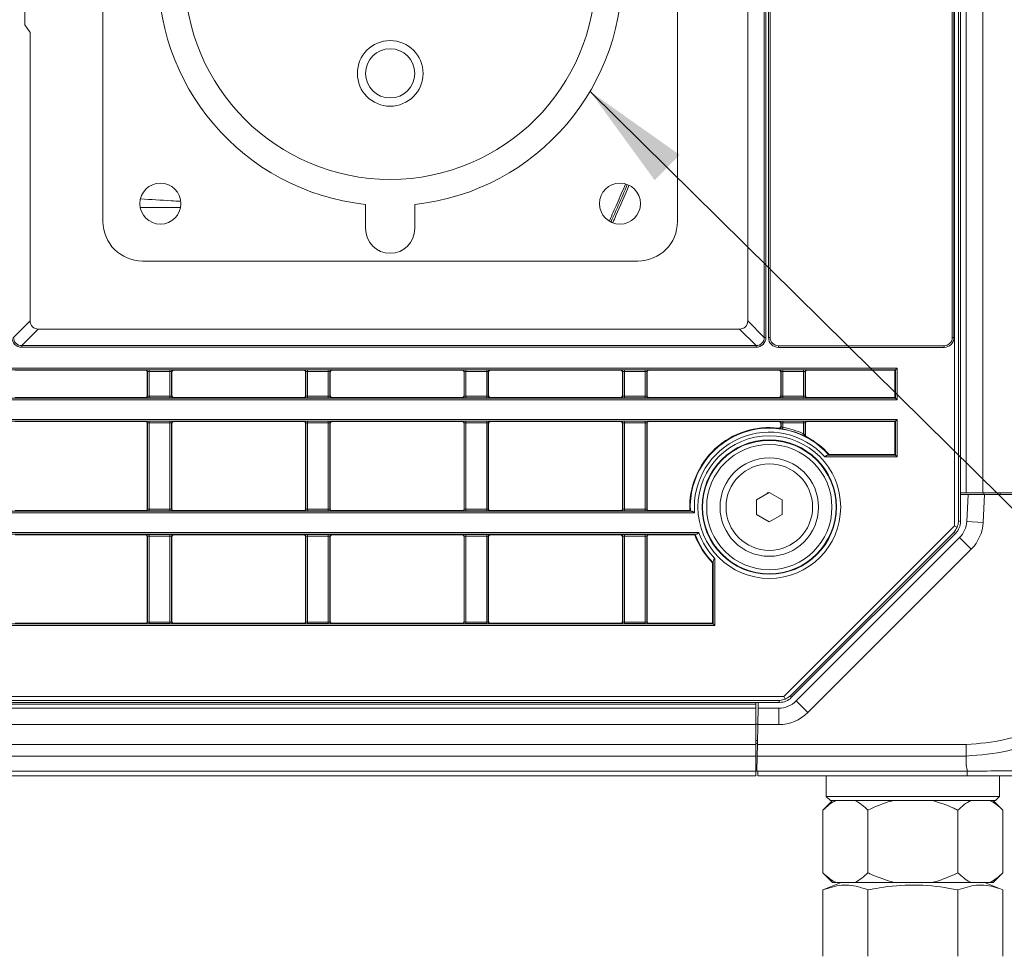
# Model space of a CAD drawing. Header units: millimetres. Extents: x 0 to 1118, y 0 to 864.
# Tile 166 of 256: x 745 to 775, y 62 to 91. Entities that reach past the tile are written whole.
import ezdxf

# ---------------------------------------------------------------- set-up
doc = ezdxf.new("R2010")
doc.units = ezdxf.units.MM
doc.dimstyles.new('SLDDIMSTYLE2', dxfattribs={"dimtxt": 0.18, "dimasz": 3.302, "dimexe": 0, "dimexo": 0.0625, "dimgap": 0, "dimtad": 0, "dimtih": 1, "dimtoh": 1, "dimdec": 0, "dimrnd": 1e-09, "dimzin": 0, "dimdsep": 46, "dimtxsty": 'Standard', "dimsah": 1, "dimcen": 0.09, "dimadec": 0, "dimazin": 0, "dimtfac": 3.302, "dimtdec": 0, "dimtofl": 0, "dimtmove": 0, "dimatfit": 3, "dimfxl": 1, "dimfrac": 2, "dimtolj": 1, "dimtzin": 0, "dimarcsym": 0})

msp = doc.modelspace()

# ---------------------------------------------------------------- linework, layer by layer
at = {"color": 9, "linetype": 'Continuous', "lineweight": 0}
for p, q in [((773.293, 75.365), (773.293, 134.131)), ((773.417, 133.976), (773.417, 75.521)), ((774.152, 133.123), (774.152, 76.373)), ((767.5, 81.107), (767.5, 126.514)), ((767.55, 126.514), (767.55, 81.107)), ((767.627, 81.106), (767.627, 126.516)), ((773.277, 126.516), (773.277, 81.106)), ((744.628, 81.107), (745.133, 81.612)), ((766.995, 81.612), (767.5, 81.107)), ((745.383, 81.362), (744.878, 80.858)), ((767.25, 80.858), (766.746, 81.362)), ((767.5, 81.107), (767.55, 81.107)), ((767.677, 81.106), (767.627, 81.106)), ((773.277, 81.106), (773.227, 81.106)), ((744.878, 80.858), (767.25, 80.858)), ((744.878, 80.858), (744.878, 80.808)), ((767.25, 80.808), (744.878, 80.808)), ((767.25, 80.858), (767.25, 80.808)), ((767.927, 80.856), (767.927, 80.806)), ((772.977, 80.806), (767.927, 80.806)), ((772.977, 80.856), (772.977, 80.806)), ((743.948, 80.174), (771.545, 80.174)), ((771.495, 80.124), (743.948, 80.124)), ((748.652, 80.106), (748.661, 80.115)), ((748.761, 80.116), (749.392, 80.116)), ((748.761, 80.066), (748.761, 80.116)), ((749.392, 80.066), (749.392, 80.116)), ((749.492, 80.115), (749.502, 80.106)), ((753.477, 80.106), (753.486, 80.115)), ((753.586, 80.116), (754.217, 80.116)), ((753.586, 80.066), (753.586, 80.116)), ((754.217, 80.066), (754.217, 80.116)), ((754.317, 80.115), (754.327, 80.106)), ((758.302, 80.106), (758.311, 80.115)), ((758.411, 80.116), (759.042, 80.116)), ((758.411, 80.066), (758.411, 80.116)), ((759.042, 80.066), (759.042, 80.116)), ((759.142, 80.115), (759.152, 80.106)), ((763.127, 80.106), (763.136, 80.115)), ((763.236, 80.116), (763.867, 80.116)), ((763.236, 80.066), (763.236, 80.116)), ((763.867, 80.066), (763.867, 80.116)), ((763.967, 80.115), (763.977, 80.106)), ((767.952, 80.106), (767.961, 80.115)), ((768.061, 80.116), (768.692, 80.116)), ((768.061, 80.066), (768.061, 80.116)), ((768.692, 80.066), (768.692, 80.116)), ((768.792, 80.115), (768.802, 80.106)), ((771.495, 79.261), (771.495, 80.124)), ((771.545, 80.174), (771.545, 79.211)), ((748.711, 80.065), (748.702, 80.056)), ((748.711, 79.32), (748.711, 80.065)), ((749.392, 80.066), (748.761, 80.066)), ((748.761, 80.066), (748.761, 79.319)), ((749.392, 79.319), (749.392, 80.066)), ((749.442, 80.065), (749.442, 79.32)), ((749.452, 80.056), (749.442, 80.065)), ((753.536, 80.065), (753.527, 80.056)), ((753.536, 79.32), (753.536, 80.065)), ((754.217, 80.066), (753.586, 80.066)), ((753.586, 80.066), (753.586, 79.319)), ((754.217, 79.319), (754.217, 80.066)), ((754.267, 80.065), (754.267, 79.32)), ((754.277, 80.056), (754.267, 80.065)), ((758.361, 80.065), (758.352, 80.056)), ((758.361, 79.32), (758.361, 80.065)), ((759.042, 80.066), (758.411, 80.066)), ((758.411, 80.066), (758.411, 79.319)), ((759.042, 79.319), (759.042, 80.066)), ((759.092, 80.065), (759.092, 79.32)), ((759.102, 80.056), (759.092, 80.065)), ((763.186, 80.065), (763.177, 80.056)), ((763.186, 79.32), (763.186, 80.065)), ((763.867, 80.066), (763.236, 80.066)), ((763.236, 80.066), (763.236, 79.319)), ((763.867, 79.319), (763.867, 80.066)), ((763.917, 80.065), (763.917, 79.32)), ((763.927, 80.056), (763.917, 80.065)), ((768.011, 80.065), (768.002, 80.056)), ((768.011, 79.32), (768.011, 80.065)), ((768.692, 80.066), (768.061, 80.066)), ((768.061, 80.066), (768.061, 79.319)), ((768.692, 79.319), (768.692, 80.066)), ((768.742, 80.065), (768.742, 79.32)), ((768.752, 80.056), (768.742, 80.065)), ((712.939, 79.261), (771.495, 79.261)), ((771.545, 79.211), (713.002, 79.211)), ((748.661, 79.27), (748.652, 79.279)), ((748.702, 79.329), (748.711, 79.32)), ((748.761, 79.269), (748.761, 79.319)), ((748.761, 79.319), (749.392, 79.319)), ((749.392, 79.269), (748.761, 79.269)), ((749.392, 79.269), (749.392, 79.319)), ((749.442, 79.32), (749.452, 79.329)), ((749.502, 79.279), (749.492, 79.27)), ((753.486, 79.27), (753.477, 79.279)), ((753.527, 79.329), (753.536, 79.32)), ((753.586, 79.269), (753.586, 79.319)), ((753.586, 79.319), (754.217, 79.319)), ((754.217, 79.269), (753.586, 79.269)), ((754.217, 79.269), (754.217, 79.319)), ((754.267, 79.32), (754.277, 79.329)), ((754.327, 79.279), (754.317, 79.27)), ((758.311, 79.27), (758.302, 79.279)), ((758.352, 79.329), (758.361, 79.32)), ((758.411, 79.269), (758.411, 79.319)), ((758.411, 79.319), (759.042, 79.319)), ((759.042, 79.269), (758.411, 79.269)), ((759.042, 79.269), (759.042, 79.319)), ((759.092, 79.32), (759.102, 79.329)), ((759.152, 79.279), (759.142, 79.27)), ((763.136, 79.27), (763.127, 79.279)), ((763.177, 79.329), (763.186, 79.32)), ((763.236, 79.269), (763.236, 79.319)), ((763.236, 79.319), (763.867, 79.319)), ((763.867, 79.269), (763.236, 79.269)), ((763.867, 79.269), (763.867, 79.319)), ((763.917, 79.32), (763.927, 79.329)), ((763.977, 79.279), (763.967, 79.27)), ((767.961, 79.27), (767.952, 79.279)), ((768.002, 79.329), (768.011, 79.32)), ((768.061, 79.269), (768.061, 79.319)), ((768.061, 79.319), (768.692, 79.319)), ((768.692, 79.269), (768.061, 79.269)), ((768.692, 79.269), (768.692, 79.319)), ((768.742, 79.32), (768.752, 79.329)), ((768.802, 79.279), (768.792, 79.27)), ((713.002, 78.611), (771.545, 78.611)), ((771.545, 78.611), (771.545, 77.471)), ((771.495, 78.561), (712.939, 78.561)), ((748.652, 78.542), (748.661, 78.552)), ((748.711, 78.502), (748.702, 78.492)), ((748.711, 75.875), (748.711, 78.502)), ((748.761, 78.553), (749.392, 78.553)), ((748.761, 78.553), (748.761, 78.503)), ((749.392, 78.503), (748.761, 78.503)), ((748.761, 78.503), (748.761, 75.874)), ((749.392, 78.553), (749.392, 78.503)), ((749.392, 75.874), (749.392, 78.503)), ((749.442, 78.502), (749.442, 75.875)), ((749.452, 78.492), (749.442, 78.502)), ((749.492, 78.552), (749.502, 78.542)), ((753.477, 78.542), (753.486, 78.552)), ((753.536, 78.502), (753.527, 78.492)), ((753.536, 75.875), (753.536, 78.502)), ((753.586, 78.553), (754.217, 78.553)), ((753.586, 78.553), (753.586, 78.503)), ((754.217, 78.503), (753.586, 78.503)), ((753.586, 78.503), (753.586, 75.874)), ((754.217, 78.553), (754.217, 78.503)), ((754.217, 75.874), (754.217, 78.503)), ((754.267, 78.502), (754.267, 75.875)), ((754.277, 78.492), (754.267, 78.502)), ((754.317, 78.552), (754.327, 78.542)), ((758.302, 78.542), (758.311, 78.552)), ((758.361, 78.502), (758.352, 78.492)), ((758.361, 75.875), (758.361, 78.502)), ((758.411, 78.553), (759.042, 78.553)), ((758.411, 78.553), (758.411, 78.503)), ((759.042, 78.503), (758.411, 78.503)), ((758.411, 78.503), (758.411, 75.874)), ((759.042, 78.553), (759.042, 78.503)), ((759.042, 75.874), (759.042, 78.503)), ((759.092, 78.502), (759.092, 75.875)), ((759.102, 78.492), (759.092, 78.502)), ((759.142, 78.552), (759.152, 78.542)), ((763.127, 78.542), (763.136, 78.552)), ((763.186, 78.502), (763.177, 78.492)), ((763.186, 75.875), (763.186, 78.502)), ((763.236, 78.553), (763.867, 78.553)), ((763.236, 78.553), (763.236, 78.503)), ((763.867, 78.503), (763.236, 78.503)), ((763.236, 78.503), (763.236, 75.874)), ((763.867, 78.553), (763.867, 78.503)), ((763.867, 75.874), (763.867, 78.503)), ((763.917, 78.502), (763.917, 75.875)), ((763.927, 78.492), (763.917, 78.502)), ((763.967, 78.552), (763.977, 78.542)), ((767.952, 78.542), (767.961, 78.552)), ((768.011, 78.502), (768.002, 78.492)), ((768.053, 78.32), (768.061, 78.369)), ((768.061, 78.553), (768.692, 78.553)), ((768.061, 78.503), (768.061, 78.553)), ((768.692, 78.503), (768.061, 78.503)), ((768.061, 78.503), (768.061, 78.369)), ((768.692, 78.503), (768.692, 78.553)), ((768.692, 78.173), (768.692, 78.503)), ((768.752, 78.492), (768.742, 78.502)), ((768.792, 78.552), (768.802, 78.542)), ((771.495, 77.521), (771.495, 78.561)), ((768.671, 78.127), (768.692, 78.173)), ((768.765, 78.082), (768.769, 78.08)), ((771.545, 77.471), (769.343, 77.471)), ((767.593, 76.386), (767.572, 76.34)), ((774.211, 76.323), (774.166, 75.472)), ((765.376, 75.766), (717.578, 75.766)), ((748.661, 75.825), (748.652, 75.834)), ((748.702, 75.884), (748.711, 75.875)), ((748.761, 75.874), (749.392, 75.874)), ((748.761, 75.874), (748.761, 75.824)), ((749.392, 75.824), (748.761, 75.824)), ((749.392, 75.874), (749.392, 75.824)), ((749.442, 75.875), (749.452, 75.884)), ((749.502, 75.834), (749.492, 75.825)), ((753.486, 75.825), (753.477, 75.834)), ((753.527, 75.884), (753.536, 75.875)), ((753.586, 75.874), (754.217, 75.874)), ((753.586, 75.874), (753.586, 75.824)), ((754.217, 75.824), (753.586, 75.824)), ((754.217, 75.874), (754.217, 75.824)), ((754.267, 75.875), (754.277, 75.884)), ((754.327, 75.834), (754.317, 75.825)), ((758.311, 75.825), (758.302, 75.834)), ((758.352, 75.884), (758.361, 75.875)), ((758.411, 75.874), (758.411, 75.824)), ((758.411, 75.874), (759.042, 75.874)), ((759.042, 75.824), (758.411, 75.824)), ((759.042, 75.874), (759.042, 75.824)), ((759.092, 75.875), (759.102, 75.884)), ((759.152, 75.834), (759.142, 75.825)), ((763.136, 75.825), (763.127, 75.834)), ((763.177, 75.884), (763.186, 75.875)), ((763.236, 75.874), (763.867, 75.874)), ((763.236, 75.874), (763.236, 75.824)), ((763.867, 75.824), (763.236, 75.824)), ((763.867, 75.874), (763.867, 75.824)), ((763.917, 75.875), (763.927, 75.884)), ((763.977, 75.834), (763.967, 75.825)), ((768.097, 70.17), (773.293, 75.365)), ((773.417, 75.521), (773.477, 75.496)), ((774.166, 75.472), (773.667, 75.498)), ((717.447, 75.159), (765.506, 75.159)), ((748.652, 75.091), (748.661, 75.1)), ((748.711, 75.05), (748.702, 75.041)), ((748.711, 72.436), (748.711, 75.05)), ((748.761, 75.101), (749.392, 75.101)), ((748.761, 75.101), (748.761, 75.051)), ((749.392, 75.051), (748.761, 75.051)), ((748.761, 75.051), (748.761, 72.436)), ((749.392, 75.101), (749.392, 75.051)), ((749.392, 72.436), (749.392, 75.051)), ((749.442, 75.05), (749.442, 72.436)), ((749.452, 75.041), (749.442, 75.05)), ((749.492, 75.1), (749.502, 75.091)), ((753.477, 75.091), (753.486, 75.1)), ((753.536, 75.05), (753.527, 75.041)), ((753.536, 72.436), (753.536, 75.05)), ((753.586, 75.101), (754.217, 75.101)), ((753.586, 75.101), (753.586, 75.051)), ((754.217, 75.051), (753.586, 75.051)), ((753.586, 75.051), (753.586, 72.436)), ((754.217, 75.101), (754.217, 75.051)), ((754.217, 72.436), (754.217, 75.051)), ((754.267, 75.05), (754.267, 72.436)), ((754.277, 75.041), (754.267, 75.05)), ((754.317, 75.1), (754.327, 75.091)), ((758.302, 75.091), (758.311, 75.1)), ((758.361, 75.05), (758.352, 75.041)), ((758.361, 72.436), (758.361, 75.05)), ((758.411, 75.101), (759.042, 75.101)), ((758.411, 75.101), (758.411, 75.051)), ((759.042, 75.051), (758.411, 75.051)), ((758.411, 75.051), (758.411, 72.436)), ((759.042, 75.101), (759.042, 75.051)), ((759.042, 72.436), (759.042, 75.051)), ((759.092, 75.05), (759.092, 72.436)), ((759.102, 75.041), (759.092, 75.05)), ((759.142, 75.1), (759.152, 75.091)), ((763.127, 75.091), (763.136, 75.1)), ((763.186, 75.05), (763.177, 75.041)), ((763.186, 72.436), (763.186, 75.05)), ((763.236, 75.101), (763.867, 75.101)), ((763.236, 75.101), (763.236, 75.051)), ((763.867, 75.051), (763.236, 75.051)), ((763.236, 75.051), (763.236, 72.436)), ((763.867, 75.101), (763.867, 75.051)), ((763.867, 72.436), (763.867, 75.051)), ((763.917, 75.05), (763.917, 72.436)), ((763.927, 75.041), (763.917, 75.05)), ((763.967, 75.1), (763.977, 75.091)), ((773.271, 75.167), (768.295, 70.191)), ((773.331, 75.143), (773.271, 75.167)), ((773.802, 74.654), (773.448, 75.007)), ((773.802, 74.654), (768.825, 69.677)), ((765.992, 74.372), (765.992, 72.328)), ((709.216, 72.378), (765.942, 72.378)), ((765.992, 72.328), (709.216, 72.328)), ((748.661, 72.386), (748.652, 72.396)), ((748.702, 72.446), (748.711, 72.436)), ((748.761, 72.436), (749.392, 72.436)), ((748.761, 72.436), (748.761, 72.386)), ((749.392, 72.386), (748.761, 72.386)), ((749.392, 72.436), (749.392, 72.386)), ((749.442, 72.436), (749.452, 72.446)), ((749.502, 72.396), (749.492, 72.386)), ((753.486, 72.386), (753.477, 72.396)), ((753.527, 72.446), (753.536, 72.436)), ((753.586, 72.436), (753.586, 72.386)), ((753.586, 72.436), (754.217, 72.436)), ((754.217, 72.386), (753.586, 72.386)), ((754.217, 72.436), (754.217, 72.386)), ((754.267, 72.436), (754.277, 72.446)), ((754.327, 72.396), (754.317, 72.386)), ((758.311, 72.386), (758.302, 72.396)), ((758.352, 72.446), (758.361, 72.436)), ((758.411, 72.436), (759.042, 72.436)), ((758.411, 72.436), (758.411, 72.386)), ((759.042, 72.386), (758.411, 72.386)), ((759.042, 72.436), (759.042, 72.386)), ((759.092, 72.436), (759.102, 72.446)), ((759.152, 72.396), (759.142, 72.386)), ((763.136, 72.386), (763.127, 72.396)), ((763.177, 72.446), (763.186, 72.436)), ((763.236, 72.436), (763.867, 72.436)), ((763.236, 72.436), (763.236, 72.386)), ((763.867, 72.386), (763.236, 72.386)), ((763.867, 72.436), (763.867, 72.386)), ((763.917, 72.436), (763.927, 72.446)), ((763.977, 72.396), (763.967, 72.386)), ((768.295, 70.191), (768.32, 70.132)), ((644.064, 69.936), (767.239, 69.936)), ((709.216, 70.17), (768.097, 70.17)), ((767.942, 70.045), (709.216, 70.045)), ((767.967, 69.986), (767.942, 70.045)), ((768.825, 69.677), (768.471, 70.031)), ((767.941, 69.311), (767.941, 69.811)), ((767.239, 69.311), (644.064, 69.311)), ((767.941, 69.311), (767.299, 69.311)), ((644.064, 68.705), (767.239, 68.705)), ((767.289, 68.748), (767.239, 68.748)), ((767.289, 68.823), (767.289, 68.748)), ((767.289, 68.705), (773.651, 68.705)), ((767.239, 68.352), (644.064, 68.352)), ((767.238, 68.098), (767.278, 68.101)), ((773.652, 68.352), (767.282, 68.352)), ((773.652, 68.056), (773.652, 68.352)), ((644.064, 67.895), (767.239, 67.895)), ((767.304, 67.895), (773.68, 67.895))]:
    msp.add_line(p, q, dxfattribs=at)
at = {"color": 7, "linetype": 'Continuous', "lineweight": 15}
for p, q in [((773.477, 134.001), (773.477, 75.496)), ((773.652, 76.373), (773.652, 133.123)), ((767.677, 126.516), (767.677, 81.106)), ((773.227, 81.106), (773.227, 126.516)), ((766.995, 113.666), (766.995, 81.612)), ((744.976, 90.634), (744.976, 104.663)), ((764.853, 84.641), (764.853, 99.73)), ((747.353, 96.182), (747.353, 84.641)), ((745.133, 90.398), (744.976, 90.634)), ((745.133, 81.612), (745.133, 90.398)), ((748.489, 85.069), (749.717, 85.069)), ((755.353, 85.163), (755.353, 84.423)), ((756.853, 84.423), (756.853, 85.163)), ((748.559, 83.436), (763.648, 83.436)), ((766.746, 81.362), (745.383, 81.362)), ((767.927, 80.856), (772.977, 80.856)), ((744.677, 80.106), (748.652, 80.106)), ((749.502, 80.106), (753.477, 80.106)), ((754.327, 80.106), (758.302, 80.106)), ((759.152, 80.106), (763.127, 80.106)), ((763.977, 80.106), (767.952, 80.106)), ((771.477, 80.106), (768.802, 80.106)), ((771.477, 80.106), (771.495, 80.124)), ((771.477, 79.279), (771.477, 80.106)), ((771.495, 80.124), (771.545, 80.174)), ((748.702, 79.329), (748.702, 80.056)), ((749.452, 80.056), (749.452, 79.329)), ((753.527, 79.329), (753.527, 80.056)), ((754.277, 80.056), (754.277, 79.329)), ((758.352, 79.329), (758.352, 80.056)), ((759.102, 80.056), (759.102, 79.329)), ((763.177, 79.329), (763.177, 80.056)), ((763.927, 80.056), (763.927, 79.329)), ((768.002, 79.329), (768.002, 80.056)), ((768.752, 80.056), (768.752, 79.329)), ((748.652, 79.279), (744.677, 79.279)), ((753.477, 79.279), (749.502, 79.279)), ((758.302, 79.279), (754.327, 79.279)), ((763.127, 79.279), (759.152, 79.279)), ((767.952, 79.279), (763.977, 79.279)), ((771.477, 79.279), (768.802, 79.279)), ((771.477, 79.279), (771.495, 79.261)), ((771.495, 79.261), (771.545, 79.211)), ((771.495, 78.561), (771.545, 78.611)), ((744.677, 78.542), (748.652, 78.542)), ((748.702, 75.884), (748.702, 78.492)), ((749.452, 78.492), (749.452, 75.884)), ((749.502, 78.542), (753.477, 78.542)), ((753.527, 75.884), (753.527, 78.492)), ((754.277, 78.492), (754.277, 75.884)), ((754.327, 78.542), (758.302, 78.542)), ((758.352, 75.884), (758.352, 78.492)), ((759.102, 78.492), (759.102, 75.884)), ((759.152, 78.542), (763.127, 78.542)), ((763.177, 75.884), (763.177, 78.492)), ((763.927, 78.492), (763.927, 75.884)), ((763.977, 78.542), (767.952, 78.542)), ((768.002, 78.395), (768.002, 78.492)), ((768.011, 78.384), (768.011, 78.502)), ((768.742, 78.502), (768.742, 78.124)), ((768.752, 78.492), (768.752, 78.13)), ((768.802, 78.542), (771.477, 78.542)), ((771.495, 78.561), (771.477, 78.542)), ((771.477, 77.539), (771.477, 78.542)), ((769.432, 77.521), (771.495, 77.521)), ((771.477, 77.539), (769.473, 77.539)), ((771.477, 77.539), (771.495, 77.521)), ((771.495, 77.521), (771.545, 77.471)), ((767.264, 76.162), (767.652, 76.386)), ((767.652, 76.386), (768.039, 76.162)), ((773.652, 76.373), (773.477, 76.373)), ((773.652, 76.373), (773.477, 76.373)), ((773.477, 76.323), (773.71, 76.323)), ((774.152, 76.373), (773.652, 76.373)), ((773.667, 75.498), (773.71, 76.323)), ((773.71, 76.323), (774.211, 76.323)), ((774.152, 76.373), (778.445, 76.373)), ((774.189, 76.323), (774.189, 76.373)), ((774.211, 76.323), (778.445, 76.323)), ((774.689, 76.373), (774.689, 76.323)), ((767.264, 75.715), (767.264, 76.162)), ((768.039, 76.162), (768.039, 75.715)), ((717.681, 75.816), (765.273, 75.816)), ((748.652, 75.834), (744.677, 75.834)), ((753.477, 75.834), (749.502, 75.834)), ((758.302, 75.834), (754.327, 75.834)), ((763.127, 75.834), (759.152, 75.834)), ((765.229, 75.834), (763.977, 75.834)), ((765.229, 75.834), (765.247, 75.817)), ((767.652, 75.491), (767.264, 75.715)), ((768.039, 75.715), (767.652, 75.491)), ((773.375, 75.331), (773.293, 75.365)), ((765.419, 75.109), (717.535, 75.109)), ((744.677, 75.091), (748.652, 75.091)), ((748.702, 72.446), (748.702, 75.041)), ((749.452, 75.041), (749.452, 72.446)), ((749.502, 75.091), (753.477, 75.091)), ((753.527, 72.446), (753.527, 75.041)), ((754.277, 75.041), (754.277, 72.446)), ((754.327, 75.091), (758.302, 75.091)), ((758.352, 72.446), (758.352, 75.041)), ((759.102, 75.041), (759.102, 72.446)), ((759.152, 75.091), (763.127, 75.091)), ((763.177, 72.446), (763.177, 75.041)), ((763.927, 75.041), (763.927, 72.446)), ((763.977, 75.091), (765.38, 75.091)), ((765.392, 75.108), (765.38, 75.091)), ((773.331, 75.143), (768.32, 70.132)), ((768.471, 70.031), (773.448, 75.007)), ((765.941, 74.244), (765.923, 74.237)), ((765.923, 74.237), (765.923, 72.396)), ((765.942, 72.378), (765.942, 74.28)), ((748.652, 72.396), (744.677, 72.396)), ((753.477, 72.396), (749.502, 72.396)), ((758.302, 72.396), (754.327, 72.396)), ((763.127, 72.396), (759.152, 72.396)), ((765.923, 72.396), (763.977, 72.396)), ((765.942, 72.378), (765.923, 72.396)), ((765.992, 72.328), (765.942, 72.378)), ((767.967, 69.986), (708.37, 69.986)), ((767.239, 69.986), (767.239, 69.811)), ((767.308, 69.811), (767.311, 69.986)), ((768.131, 70.088), (768.097, 70.17)), ((644.064, 69.811), (767.239, 69.811)), ((767.239, 69.811), (767.239, 69.311)), ((767.299, 69.311), (767.308, 69.811)), ((767.308, 69.811), (767.941, 69.811)), ((767.239, 69.323), (767.299, 69.323)), ((767.239, 68.705), (767.239, 69.311)), ((767.299, 69.311), (767.289, 68.705)), ((767.291, 68.823), (767.239, 68.823)), ((767.239, 68.705), (767.239, 68.352)), ((767.282, 68.352), (767.289, 68.705)), ((767.288, 68.823), (767.289, 68.748)), ((767.239, 68.352), (767.239, 67.895)), ((767.278, 68.098), (767.239, 68.098)), ((767.274, 67.895), (767.282, 68.352)), ((767.239, 67.895), (767.239, 67.748)), ((767.274, 67.895), (767.289, 67.895)), ((767.289, 67.895), (767.304, 67.895)), ((767.307, 67.748), (767.304, 67.895)), ((767.239, 67.748), (644.064, 67.748)), ((773.677, 67.748), (767.307, 67.748)), ((769.389, 67.748), (769.389, 67.123)), ((774.664, 67.123), (774.664, 67.748)), ((769.581, 66.998), (769.284, 66.702)), ((769.389, 67.123), (769.514, 66.998)), ((769.389, 67.123), (774.664, 67.123)), ((774.539, 66.998), (769.514, 66.998)), ((774.769, 66.702), (774.472, 66.998)), ((774.539, 66.998), (774.664, 67.123)), ((769.284, 66.702), (769.284, 64.795)), ((770.656, 66.702), (770.656, 64.795)), ((773.398, 66.702), (773.398, 64.795)), ((774.769, 66.702), (774.769, 64.795)), ((769.284, 64.795), (769.581, 64.498)), ((774.472, 64.498), (774.769, 64.795)), ((769.846, 64.498), (769.284, 64.271)), ((769.581, 64.498), (769.678, 64.498)), ((769.678, 64.498), (770.262, 64.498)), ((770.262, 64.498), (771.444, 64.498)), ((771.444, 64.498), (772.61, 64.498)), ((772.61, 64.498), (773.792, 64.498)), ((773.792, 64.498), (774.375, 64.498)), ((774.77, 64.271), (774.207, 64.498)), ((774.375, 64.498), (774.472, 64.498)), ((769.284, 64.271), (769.284, 62.248)), ((770.655, 64.271), (770.655, 62.248)), ((773.398, 64.271), (773.398, 62.248)), ((774.77, 64.271), (774.77, 62.248))]:
    msp.add_line(p, q, dxfattribs=at)
at = {"color": 9, "linetype": 'Continuous', "lineweight": 0, "flags": 128}
for points in [[(768.002, 78.395), (768.007, 78.39), (768.011, 78.384)], [(768.742, 78.124), (768.747, 78.127), (768.752, 78.13)]]:
    msp.add_lwpolyline(points, dxfattribs=at)
at = {"color": 7, "linetype": 'Continuous', "lineweight": 15, "flags": 128}
msp.add_lwpolyline([(769.473, 77.539), (769.469, 77.53), (769.465, 77.522)], dxfattribs=at)
at = {"color": 7, "linetype": 'Continuous', "lineweight": 15}
for centre, radius in [((756.103, 92.186), 6.262), ((756.103, 89.155), 1), ((749.103, 85.186), 0.625), ((763.103, 85.186), 0.625), ((767.652, 75.938), 1.5)]:
    msp.add_circle(centre, radius, dxfattribs=at)
at = {"color": 9, "linetype": 'Continuous', "lineweight": 0}
for centre, radius in [((756.103, 89.155), 0.75), ((767.652, 75.938), 2.174), ((767.652, 75.938), 2.049), ((767.652, 75.938), 2.033), ((767.652, 75.938), 1.908), ((767.652, 75.938), 1.318)]:
    msp.add_circle(centre, radius, dxfattribs=at)
at = {"color": 7, "linetype": 'Continuous', "lineweight": 15}
for centre, radius, start, end in [((756.103, 92.186), 7.063, 276.096, 263.904), ((748.559, 84.641), 1.206, 180, 270), ((763.648, 84.641), 1.206, 270, 0), ((756.103, 84.423), 0.75, 180, 0), ((767.927, 81.106), 0.25, 180, 270), ((772.977, 81.106), 0.25, 270, 0), ((767.652, 75.938), 2.425, 83.0379, 182.459), ((767.961, 78.384), 0.05, 308.4696, 359.9942), ((767.652, 75.938), 2.415, 65.0264, 80.4391), ((767.652, 75.938), 2.425, 41.3093, 62.3127), ((772.918, 75.538), 0.75, 315, 357), ((767.652, 75.938), 2.425, 200.4558, 224.5449), ((767.941, 70.561), 0.75, 270, 315)]:
    msp.add_arc(centre, radius, start, end, dxfattribs=at)
at = {"color": 9, "linetype": 'Continuous', "lineweight": 0}
for centre, radius, start, end in [((767.927, 81.106), 0.3, 180, 270), ((772.977, 81.106), 0.3, 270, 0), ((748.661, 80.065), 0.05, 0.0051, 89.9949), ((749.492, 80.065), 0.05, 90.0051, 179.9949), ((753.486, 80.065), 0.05, 0.0051, 89.9949), ((754.317, 80.065), 0.05, 90.0051, 179.9949), ((758.311, 80.065), 0.05, 0.0051, 89.9949), ((759.142, 80.065), 0.05, 90.0051, 179.9949), ((763.136, 80.065), 0.05, 0.0051, 89.9949), ((763.967, 80.065), 0.05, 90.0051, 179.9949), ((767.961, 80.065), 0.05, 0.0051, 89.9949), ((768.792, 80.065), 0.05, 90.0051, 179.9949), ((748.661, 79.32), 0.05, 270.0051, 359.9949), ((749.492, 79.32), 0.05, 180.0051, 269.9949), ((753.486, 79.32), 0.05, 270.0051, 359.9949), ((754.317, 79.32), 0.05, 180.0051, 269.9949), ((758.311, 79.32), 0.05, 270.0051, 359.9949), ((759.142, 79.32), 0.05, 180.0051, 269.9949), ((763.136, 79.32), 0.05, 270.0051, 359.9949), ((763.967, 79.32), 0.05, 180.0051, 269.9949), ((767.961, 79.32), 0.05, 270.0051, 359.9949), ((768.792, 79.32), 0.05, 180.0051, 269.9949), ((748.661, 78.502), 0.05, 0.0051, 89.9949), ((749.492, 78.502), 0.05, 90.0051, 179.9949), ((753.486, 78.502), 0.05, 0.0051, 89.9949), ((754.317, 78.502), 0.05, 90.0051, 179.9949), ((758.311, 78.502), 0.05, 0.0051, 89.9949), ((759.142, 78.502), 0.05, 90.0051, 179.9949), ((763.136, 78.502), 0.05, 0.0051, 89.9949), ((763.967, 78.502), 0.05, 90.0051, 179.9949), ((767.652, 75.938), 2.408, 41.1216, 182.8929), ((763.101, 74.143), 6.413, 40.8128, 40.938), ((767.961, 78.384), 0.05, 262.7971, 308.4706), ((767.961, 78.502), 0.05, 0.0051, 89.9949), ((767.652, 75.938), 2.465, 65.0264, 80.4391), ((768.792, 78.502), 0.05, 90.0051, 179.9949), ((767.652, 75.938), 2.283, 42.1817, 184.3255), ((768.792, 78.124), 0.05, 180.0028, 242.4416), ((773.573, 70.314), 9.132, 121.6716, 121.74), ((748.661, 75.875), 0.05, 270.0051, 359.9949), ((749.492, 75.875), 0.05, 180.0051, 269.9949), ((753.486, 75.875), 0.05, 270.0051, 359.9949), ((754.317, 75.875), 0.05, 180.0051, 269.9949), ((758.311, 75.875), 0.05, 270.0051, 359.9949), ((759.142, 75.875), 0.05, 180.0051, 269.9949), ((763.136, 75.875), 0.05, 270.0051, 359.9949), ((763.967, 75.875), 0.05, 180.0051, 269.9949), ((772.918, 75.538), 1.25, 315, 357), ((748.661, 75.05), 0.05, 0.0051, 89.9949), ((749.492, 75.05), 0.05, 90.0051, 179.9949), ((753.486, 75.05), 0.05, 0.0051, 89.9949), ((754.317, 75.05), 0.05, 90.0051, 179.9949), ((758.311, 75.05), 0.05, 0.0051, 89.9949), ((759.142, 75.05), 0.05, 90.0051, 179.9949), ((763.136, 75.05), 0.05, 0.0051, 89.9949), ((763.967, 75.05), 0.05, 90.0051, 179.9949), ((767.652, 75.938), 2.408, 200.1675, 224.7148), ((767.652, 75.938), 2.283, 199.9657, 223.3359), ((748.661, 72.436), 0.05, 270.0051, 359.9949), ((749.492, 72.436), 0.05, 180.0051, 269.9949), ((753.486, 72.436), 0.05, 270.0051, 359.9949), ((754.317, 72.436), 0.05, 180.0051, 269.9949), ((758.311, 72.436), 0.05, 270.0051, 359.9949), ((759.142, 72.436), 0.05, 180.0051, 269.9949), ((763.136, 72.436), 0.05, 270.0051, 359.9949), ((763.967, 72.436), 0.05, 180.0051, 269.9949), ((767.941, 70.561), 1.25, 270, 315)]:
    msp.add_arc(centre, radius, start, end, dxfattribs=at)
at = {"color": 7, "linetype": 'Continuous', "lineweight": 15}
for centre, major_axis, ratio, start_param, end_param in [((745.383, 81.612), (0.177, 0.177), 0.998783, 2.356803, 3.926382), ((766.745, 81.612), (-0.177, 0.177), 0.998783, 2.356803, 3.926382), ((748.652, 80.056), (-0.0354, -0.0354), 0.999924, 2.356233, 3.926953), ((749.502, 80.056), (-0.0354, 0.0354), 0.999924, 5.497825, 7.068545), ((753.477, 80.056), (-0.0354, -0.0354), 0.999924, 2.356233, 3.926953), ((754.327, 80.056), (-0.0354, 0.0354), 0.999924, 5.497825, 7.068545), ((758.302, 80.056), (-0.0354, -0.0354), 0.999924, 2.356233, 3.926953), ((759.152, 80.056), (-0.0354, 0.0354), 0.999924, 5.497825, 7.068545), ((763.127, 80.056), (-0.0354, -0.0354), 0.999924, 2.356233, 3.926953), ((763.977, 80.056), (-0.0354, 0.0354), 0.999924, 5.497825, 7.068545), ((767.952, 80.056), (-0.0354, -0.0354), 0.999924, 2.356233, 3.926953), ((768.802, 80.056), (-0.0354, 0.0354), 0.999924, 5.497825, 7.068545), ((748.652, 79.329), (0.0354, -0.0354), 0.999924, 5.497825, 7.068545), ((749.502, 79.329), (0.0354, 0.0354), 0.999924, 2.356233, 3.926953), ((753.477, 79.329), (0.0354, -0.0354), 0.999924, 5.497825, 7.068545), ((754.327, 79.329), (0.0354, 0.0354), 0.999924, 2.356233, 3.926953), ((758.302, 79.329), (0.0354, -0.0354), 0.999924, 5.497825, 7.068545), ((759.152, 79.329), (0.0354, 0.0354), 0.999924, 2.356233, 3.926953), ((763.127, 79.329), (0.0354, -0.0354), 0.999924, 5.497825, 7.068545), ((763.977, 79.329), (0.0354, 0.0354), 0.999924, 2.356233, 3.926953), ((767.952, 79.329), (0.0354, -0.0354), 0.999924, 5.497825, 7.068545), ((768.802, 79.329), (0.0354, 0.0354), 0.999924, 2.356233, 3.926953), ((748.652, 78.492), (-0.0354, -0.0354), 0.999924, 2.356233, 3.926953), ((749.502, 78.492), (-0.0354, 0.0354), 0.999924, 5.497825, 7.068545), ((753.477, 78.492), (-0.0354, -0.0354), 0.999924, 2.356233, 3.926953), ((754.327, 78.492), (-0.0354, 0.0354), 0.999924, 5.497825, 7.068545), ((758.302, 78.492), (-0.0354, -0.0354), 0.999924, 2.356233, 3.926953), ((759.152, 78.492), (-0.0354, 0.0354), 0.999924, 5.497825, 7.068545), ((763.127, 78.492), (-0.0354, -0.0354), 0.999924, 2.356233, 3.926953), ((763.977, 78.492), (-0.0354, 0.0354), 0.999924, 5.497825, 7.068545), ((767.952, 78.492), (-0.0354, -0.0354), 0.999924, 2.356233, 3.926953), ((768.802, 78.492), (-0.0354, 0.0354), 0.999924, 5.497825, 7.068545), ((748.652, 75.884), (0.0354, -0.0354), 0.999924, 5.497825, 7.068545), ((749.502, 75.884), (0.0354, 0.0354), 0.999924, 2.356233, 3.926953), ((753.477, 75.884), (0.0354, -0.0354), 0.999924, 5.497825, 7.068545), ((754.327, 75.884), (0.0354, 0.0354), 0.999924, 2.356233, 3.926953), ((758.302, 75.884), (0.0354, -0.0354), 0.999924, 5.497825, 7.068545), ((759.152, 75.884), (0.0354, 0.0354), 0.999924, 2.356233, 3.926953), ((763.127, 75.884), (0.0354, -0.0354), 0.999924, 5.497825, 7.068545), ((763.977, 75.884), (0.0354, 0.0354), 0.999924, 2.356233, 3.926953), ((772.976, 75.497), (-0.463, 0.192), 0.998395, 2.749461, 3.533724), ((748.652, 75.041), (-0.0354, -0.0354), 0.999924, 2.356233, 3.926953), ((749.502, 75.041), (-0.0354, 0.0354), 0.999924, 5.497825, 7.068545), ((753.477, 75.041), (-0.0354, -0.0354), 0.999924, 2.356233, 3.926953), ((754.327, 75.041), (-0.0354, 0.0354), 0.999924, 5.497825, 7.068545), ((758.302, 75.041), (-0.0354, -0.0354), 0.999924, 2.356233, 3.926953), ((759.152, 75.041), (-0.0354, 0.0354), 0.999924, 5.497825, 7.068545), ((763.127, 75.041), (-0.0354, -0.0354), 0.999924, 2.356233, 3.926953), ((763.977, 75.041), (-0.0354, 0.0354), 0.999924, 5.497825, 7.068545), ((748.652, 72.446), (-0.0354, 0.0354), 0.999924, 2.356233, 3.926953), ((749.502, 72.446), (0.0354, 0.0354), 0.999924, 2.356233, 3.926953), ((753.477, 72.446), (-0.0354, 0.0354), 0.999924, 2.356233, 3.926953), ((754.327, 72.446), (0.0354, 0.0354), 0.999924, 2.356233, 3.926953), ((758.302, 72.446), (-0.0354, 0.0354), 0.999924, 2.356233, 3.926953), ((759.152, 72.446), (0.0354, 0.0354), 0.999924, 2.356233, 3.926953), ((763.127, 72.446), (-0.0354, 0.0354), 0.999924, 2.356233, 3.926953), ((763.977, 72.446), (0.0354, 0.0354), 0.999924, 2.356233, 3.926953), ((767.966, 70.487), (-0.192, 0.463), 0.998395, 2.749461, 3.533724)]:
    msp.add_ellipse(centre, major_axis=major_axis, ratio=ratio, start_param=start_param, end_param=end_param, dxfattribs=at)
at = {"color": 9, "linetype": 'Continuous', "lineweight": 0}
for centre, major_axis, ratio, start_param, end_param in [((744.879, 81.108), (0.212, 0.212), 0.998783, 2.356803, 3.926382), ((744.879, 81.108), (0.177, 0.177), 0.998297, 2.356803, 3.926382), ((767.25, 81.108), (-0.212, 0.212), 0.998783, 2.356803, 3.926382), ((767.25, 81.108), (-0.177, 0.177), 0.998297, 2.356803, 3.926382), ((748.761, 80.115), (0.1, 0), 0.008727, 1.570796, 3.132866), ((749.392, 80.115), (0.1, 0), 0.008727, 0.008727, 1.570796), ((753.586, 80.115), (0.1, 0), 0.008727, 1.570796, 3.132866), ((754.217, 80.115), (0.1, 0), 0.008727, 0.008727, 1.570796), ((758.411, 80.115), (0.1, 0), 0.008727, 1.570796, 3.132866), ((759.042, 80.115), (0.1, 0), 0.008727, 0.008727, 1.570796), ((763.236, 80.115), (0.1, 0), 0.008727, 1.570796, 3.132866), ((763.867, 80.115), (0.1, 0), 0.008727, 0.008727, 1.570796), ((768.061, 80.115), (0.1, 0), 0.008727, 1.570796, 3.132866), ((768.692, 80.115), (0.1, 0), 0.008727, 0.008727, 1.570796), ((748.761, 80.065), (0.05, 0), 0.017454, 1.570796, 3.132866), ((749.392, 80.065), (0.05, 0), 0.017454, 0.008727, 1.570796), ((753.586, 80.065), (0.05, 0), 0.017454, 1.570796, 3.132866), ((754.217, 80.065), (0.05, 0), 0.017454, 0.008727, 1.570796), ((758.411, 80.065), (0.05, 0), 0.017454, 1.570796, 3.132866), ((759.042, 80.065), (0.05, 0), 0.017454, 0.008727, 1.570796), ((763.236, 80.065), (0.05, 0), 0.017454, 1.570796, 3.132866), ((763.867, 80.065), (0.05, 0), 0.017454, 0.008727, 1.570796), ((768.061, 80.065), (0.05, 0), 0.017454, 1.570796, 3.132866), ((768.692, 80.065), (0.05, 0), 0.017454, 0.008727, 1.570796), ((748.761, 79.27), (0.1, 0), 0.008727, 3.150319, 4.712389), ((748.761, 79.32), (0.05, 0), 0.017454, 3.150319, 4.712389), ((749.392, 79.32), (0.05, 0), 0.017454, 4.712389, 6.274459), ((749.392, 79.27), (0.1, 0), 0.008727, 4.712389, 6.274459), ((753.586, 79.27), (0.1, 0), 0.008727, 3.150319, 4.712389), ((753.586, 79.32), (0.05, 0), 0.017454, 3.150319, 4.712389), ((754.217, 79.32), (0.05, 0), 0.017454, 4.712389, 6.274459), ((754.217, 79.27), (0.1, 0), 0.008727, 4.712389, 6.274459), ((758.411, 79.27), (0.1, 0), 0.008727, 3.150319, 4.712389), ((758.411, 79.32), (0.05, 0), 0.017454, 3.150319, 4.712389), ((759.042, 79.32), (0.05, 0), 0.017454, 4.712389, 6.274459), ((759.042, 79.27), (0.1, 0), 0.008727, 4.712389, 6.274459), ((763.236, 79.27), (0.1, 0), 0.008727, 3.150319, 4.712389), ((763.236, 79.32), (0.05, 0), 0.017454, 3.150319, 4.712389), ((763.867, 79.32), (0.05, 0), 0.017454, 4.712389, 6.274459), ((763.867, 79.27), (0.1, 0), 0.008727, 4.712389, 6.274459), ((768.061, 79.27), (0.1, 0), 0.008727, 3.150319, 4.712389), ((768.061, 79.32), (0.05, 0), 0.017454, 3.150319, 4.712389), ((768.692, 79.32), (0.05, 0), 0.017454, 4.712389, 6.274459), ((768.692, 79.27), (0.1, 0), 0.008727, 4.712389, 6.274459), ((748.761, 78.552), (0.1, 0), 0.008727, 1.570796, 3.132866), ((748.761, 78.502), (0.05, 0), 0.017454, 1.570796, 3.132866), ((749.392, 78.552), (0.1, 0), 0.008727, 0.008727, 1.570796), ((749.392, 78.502), (0.05, 0), 0.017454, 0.008727, 1.570796), ((753.586, 78.552), (0.1, 0), 0.008727, 1.570796, 3.132866), ((753.586, 78.502), (0.05, 0), 0.017454, 1.570796, 3.132866), ((754.217, 78.552), (0.1, 0), 0.008727, 0.008727, 1.570796), ((754.217, 78.502), (0.05, 0), 0.017454, 0.008727, 1.570796), ((758.411, 78.552), (0.1, 0), 0.008727, 1.570796, 3.132866), ((758.411, 78.502), (0.05, 0), 0.017454, 1.570796, 3.132866), ((759.042, 78.552), (0.1, 0), 0.008727, 0.008727, 1.570796), ((759.042, 78.502), (0.05, 0), 0.017454, 0.008727, 1.570796), ((763.236, 78.552), (0.1, 0), 0.008727, 1.570796, 3.132866), ((763.236, 78.502), (0.05, 0), 0.017454, 1.570796, 3.132866), ((763.867, 78.552), (0.1, 0), 0.008727, 0.008727, 1.570796), ((763.867, 78.502), (0.05, 0), 0.017454, 0.008727, 1.570796), ((768.061, 78.552), (0.1, 0), 0.008727, 1.570796, 3.132866), ((768.061, 78.502), (0.05, 0), 0.017454, 1.570796, 3.132866), ((768.692, 78.552), (0.1, 0), 0.008727, 0.008727, 1.570796), ((768.692, 78.502), (0.05, 0), 0.017454, 0.008727, 1.570796), ((748.761, 75.825), (0.1, 0), 0.008727, 3.150319, 4.712389), ((748.761, 75.875), (0.05, 0), 0.017454, 3.150319, 4.712389), ((749.392, 75.875), (0.05, 0), 0.017454, 4.712389, 6.274459), ((749.392, 75.825), (0.1, 0), 0.008727, 4.712389, 6.274459), ((753.586, 75.825), (0.1, 0), 0.008727, 3.150319, 4.712389), ((753.586, 75.875), (0.05, 0), 0.017454, 3.150319, 4.712389), ((754.217, 75.875), (0.05, 0), 0.017454, 4.712389, 6.274459), ((754.217, 75.825), (0.1, 0), 0.008727, 4.712389, 6.274459), ((758.411, 75.825), (0.1, 0), 0.008727, 3.150319, 4.712389), ((758.411, 75.875), (0.05, 0), 0.017454, 3.150319, 4.712389), ((759.042, 75.875), (0.05, 0), 0.017454, 4.712389, 6.274459), ((759.042, 75.825), (0.1, 0), 0.008727, 4.712389, 6.274459), ((763.236, 75.825), (0.1, 0), 0.008727, 3.150319, 4.712389), ((763.236, 75.875), (0.05, 0), 0.017454, 3.150319, 4.712389), ((763.867, 75.875), (0.05, 0), 0.017454, 4.712389, 6.274459), ((763.867, 75.825), (0.1, 0), 0.008727, 4.712389, 6.274459), ((748.761, 75.1), (0.1, 0), 0.008727, 1.570796, 3.132866), ((748.761, 75.05), (0.05, 0), 0.017454, 1.570796, 3.132866), ((749.392, 75.1), (0.1, 0), 0.008727, 0.008727, 1.570796), ((749.392, 75.05), (0.05, 0), 0.017454, 0.008727, 1.570796), ((753.586, 75.1), (0.1, 0), 0.008727, 1.570796, 3.132866), ((753.586, 75.05), (0.05, 0), 0.017454, 1.570796, 3.132866), ((754.217, 75.1), (0.1, 0), 0.008727, 0.008727, 1.570796), ((754.217, 75.05), (0.05, 0), 0.017454, 0.008727, 1.570796), ((758.411, 75.1), (0.1, 0), 0.008727, 1.570796, 3.132866), ((758.411, 75.05), (0.05, 0), 0.017454, 1.570796, 3.132866), ((759.042, 75.1), (0.1, 0), 0.008727, 0.008727, 1.570796), ((759.042, 75.05), (0.05, 0), 0.017454, 0.008727, 1.570796), ((763.236, 75.1), (0.1, 0), 0.008727, 1.570796, 3.132866), ((763.236, 75.05), (0.05, 0), 0.017454, 1.570796, 3.132866), ((763.867, 75.1), (0.1, 0), 0.008727, 0.008727, 1.570796), ((763.867, 75.05), (0.05, 0), 0.017454, 0.008727, 1.570796), ((748.761, 72.386), (0.1, 0), 0.008727, 3.150319, 4.712389), ((748.761, 72.436), (0.05, 0), 0.017454, 3.150319, 4.712389), ((749.392, 72.436), (0.05, 0), 0.017454, 4.712389, 6.274459), ((749.392, 72.386), (0.1, 0), 0.008727, 4.712389, 6.274459), ((753.586, 72.386), (0.1, 0), 0.008727, 3.150319, 4.712389), ((753.586, 72.436), (0.05, 0), 0.017454, 3.150319, 4.712389), ((754.217, 72.436), (0.05, 0), 0.017454, 4.712389, 6.274459), ((754.217, 72.386), (0.1, 0), 0.008727, 4.712389, 6.274459), ((758.411, 72.386), (0.1, 0), 0.008727, 3.150319, 4.712389), ((758.411, 72.436), (0.05, 0), 0.017454, 3.150319, 4.712389), ((759.042, 72.436), (0.05, 0), 0.017454, 4.712389, 6.274459), ((759.042, 72.386), (0.1, 0), 0.008727, 4.712389, 6.274459), ((763.236, 72.386), (0.1, 0), 0.008727, 3.150319, 4.712389), ((763.236, 72.436), (0.05, 0), 0.017454, 3.150319, 4.712389), ((763.867, 72.436), (0.05, 0), 0.017454, 4.712389, 6.274459), ((763.867, 72.386), (0.1, 0), 0.008727, 4.712389, 6.274459)]:
    msp.add_ellipse(centre, major_axis=major_axis, ratio=ratio, start_param=start_param, end_param=end_param, dxfattribs=at)
at = {"color": 7, "linetype": 'Continuous', "lineweight": 15}
for points, knots in [([(763.267, 85.779), (763.185, 85.582), (763.028, 85.208), (762.86, 84.839), (762.781, 84.664)], [0, 0, 0, 0, 0.526921, 1, 1, 1, 1]), ([(762.831, 84.636), (762.906, 84.8), (763.076, 85.175), (763.235, 85.555), (763.325, 85.769)], [0, 0, 0, 0, 0.435444, 1, 1, 1, 1]), ([(762.883, 84.608), (762.916, 84.679), (763.088, 85.052), (763.247, 85.431), (763.376, 85.739)], [0, 0, 0, 0, 0.1894383, 1, 1, 1, 1]), ([(748.505, 85.328), (748.812, 85.309), (749.211, 85.286), (749.62, 85.262), (749.714, 85.257)], [0, 0, 0, 0, 0.769866, 1, 1, 1, 1]), ([(767.946, 78.345), (767.951, 78.345), (767.963, 78.345), (767.979, 78.352), (767.991, 78.363), (768, 78.378), (768.001, 78.389), (768.002, 78.395)], [0, 0, 0, 0, 0.1993662, 0.3987329, 0.5980892, 0.7974396, 1, 1, 1, 1]), ([(767.992, 78.346), (767.99, 78.344), (767.985, 78.34), (767.977, 78.337), (767.97, 78.335), (767.964, 78.335), (767.962, 78.335), (767.962, 78.335)], [0, 0, 0, 0, 0.2279911, 0.5319574, 0.7783767, 0.9527696, 1, 1, 1, 1]), ([(767.966, 78.333), (767.967, 78.333), (767.972, 78.332), (767.99, 78.329), (768.019, 78.325), (768.042, 78.321), (768.053, 78.32)], [0, 0, 0, 0, 0.071973, 0.381565, 0.691495, 1, 1, 1, 1]), ([(768.671, 78.127), (768.682, 78.122), (768.703, 78.113), (768.731, 78.099), (768.751, 78.089), (768.763, 78.083), (768.765, 78.082), (768.765, 78.082)], [0, 0, 0, 0, 0.257575, 0.521148, 0.760632, 0.990756, 1, 1, 1, 1]), ([(768.752, 78.13), (768.752, 78.124), (768.753, 78.113), (768.762, 78.098), (768.771, 78.09), (768.777, 78.086), (768.779, 78.086)], [0, 0, 0, 0, 0.3101098, 0.6202199, 0.9303254, 1, 1, 1, 1]), ([(769.343, 77.471), (769.344, 77.471), (769.346, 77.473), (769.359, 77.484), (769.38, 77.5), (769.407, 77.517), (769.424, 77.52), (769.432, 77.521)], [0, 0, 0, 0, 0.011828, 0.085379, 0.410194, 0.706805, 1, 1, 1, 1]), ([(769.465, 77.522), (769.464, 77.522), (769.462, 77.521), (769.447, 77.521), (769.436, 77.521), (769.432, 77.521)], [0, 0, 0, 0, 0.413169, 0.824852, 1, 1, 1, 1]), ([(765.273, 75.816), (765.271, 75.816), (765.26, 75.816), (765.25, 75.817), (765.248, 75.817), (765.247, 75.817)], [0, 0, 0, 0, 0.14222, 0.669638, 1, 1, 1, 1]), ([(765.273, 75.816), (765.278, 75.815), (765.292, 75.813), (765.323, 75.798), (765.352, 75.78), (765.372, 75.769), (765.375, 75.766), (765.376, 75.766)], [0, 0, 0, 0, 0.195936, 0.480569, 0.896401, 0.99135, 1, 1, 1, 1]), ([(773.271, 75.167), (773.272, 75.168), (773.278, 75.175), (773.321, 75.222), (773.35, 75.281), (773.375, 75.331)], [0, 0, 0, 0, 0.010488, 0.155158, 1, 1, 1, 1]), ([(773.375, 75.331), (773.393, 75.384), (773.414, 75.447), (773.417, 75.51), (773.417, 75.52), (773.417, 75.521)], [0, 0, 0, 0, 0.844842, 0.989512, 1, 1, 1, 1]), ([(765.392, 75.108), (765.393, 75.108), (765.396, 75.109), (765.41, 75.109), (765.419, 75.109), (765.419, 75.109)], [0, 0, 0, 0, 0.49889, 0.997355, 1, 1, 1, 1]), ([(765.506, 75.159), (765.506, 75.159), (765.498, 75.153), (765.481, 75.14), (765.458, 75.124), (765.436, 75.112), (765.424, 75.11), (765.419, 75.109)], [0, 0, 0, 0, 0.009951, 0.250212, 0.54309, 0.784644, 1, 1, 1, 1]), ([(765.942, 74.28), (765.942, 74.274), (765.941, 74.26), (765.941, 74.247), (765.941, 74.245), (765.941, 74.244)], [0, 0, 0, 0, 0.330296, 0.721166, 1, 1, 1, 1]), ([(765.942, 74.28), (765.943, 74.289), (765.946, 74.308), (765.965, 74.338), (765.982, 74.36), (765.991, 74.372), (765.992, 74.372)], [0, 0, 0, 0, 0.3081078, 0.6196459, 0.9876589, 1, 1, 1, 1]), ([(768.131, 70.088), (768.181, 70.113), (768.24, 70.142), (768.288, 70.184), (768.295, 70.191), (768.295, 70.191)], [0, 0, 0, 0, 0.8448415, 0.9895123, 1, 1, 1, 1]), ([(767.942, 70.045), (767.943, 70.045), (767.953, 70.045), (768.016, 70.049), (768.078, 70.07), (768.131, 70.088)], [0, 0, 0, 0, 0.0104877, 0.1551585, 1, 1, 1, 1]), ([(778.445, 67.748), (778.418, 67.748), (778.373, 67.748), (778.07, 67.748), (777.657, 67.748), (777.099, 67.748), (776.425, 67.748), (775.719, 67.748), (774.953, 67.748), (774.262, 67.748), (773.833, 67.748), (773.677, 67.748)], [0, 0, 0, 0, 0.147652, 0.256205, 0.364776, 0.499589, 0.608942, 0.718292, 0.827742, 0.937176, 1, 1, 1, 1]), ([(769.678, 66.998), (769.607, 66.958), (769.472, 66.881), (769.345, 66.759), (769.284, 66.702)], [0, 0, 0, 0, 0.523813, 1, 1, 1, 1]), ([(770.656, 66.702), (770.538, 66.809), (770.409, 66.926), (770.273, 66.993), (770.262, 66.998)], [0, 0, 0, 0, 0.916122, 1, 1, 1, 1]), ([(771.444, 66.998), (771.419, 66.992), (771.146, 66.925), (770.889, 66.808), (770.656, 66.702)], [0, 0, 0, 0, 0.090598, 1, 1, 1, 1]), ([(773.398, 66.702), (773.356, 66.722), (773.104, 66.846), (772.835, 66.929), (772.61, 66.998)], [0, 0, 0, 0, 0.165014, 1, 1, 1, 1]), ([(773.792, 66.998), (773.721, 66.958), (773.585, 66.881), (773.458, 66.759), (773.398, 66.702)], [0, 0, 0, 0, 0.5238131, 1, 1, 1, 1]), ([(774.769, 66.702), (774.652, 66.809), (774.523, 66.926), (774.387, 66.993), (774.375, 66.998)], [0, 0, 0, 0, 0.916122, 1, 1, 1, 1]), ([(769.284, 64.795), (769.402, 64.688), (769.531, 64.571), (769.667, 64.504), (769.678, 64.498)], [0, 0, 0, 0, 0.916122, 1, 1, 1, 1]), ([(770.262, 64.498), (770.333, 64.539), (770.468, 64.616), (770.595, 64.737), (770.656, 64.795)], [0, 0, 0, 0, 0.523813, 1, 1, 1, 1]), ([(770.656, 64.795), (770.697, 64.775), (770.949, 64.65), (771.219, 64.568), (771.444, 64.498)], [0, 0, 0, 0, 0.1650136, 1, 1, 1, 1]), ([(772.61, 64.498), (772.635, 64.504), (772.907, 64.572), (773.164, 64.689), (773.398, 64.795)], [0, 0, 0, 0, 0.090598, 1, 1, 1, 1]), ([(773.398, 64.795), (773.516, 64.688), (773.644, 64.571), (773.781, 64.504), (773.792, 64.498)], [0, 0, 0, 0, 0.9161218, 1, 1, 1, 1]), ([(774.375, 64.498), (774.446, 64.539), (774.582, 64.616), (774.709, 64.737), (774.769, 64.795)], [0, 0, 0, 0, 0.523813, 1, 1, 1, 1]), ([(769.284, 64.271), (769.472, 64.334), (769.855, 64.46), (770.319, 64.397), (770.584, 64.298), (770.655, 64.271)], [0, 0, 0, 0, 0.414444, 0.841796, 1, 1, 1, 1]), ([(770.655, 64.271), (770.772, 64.293), (771.234, 64.381), (772.067, 64.452), (772.869, 64.373), (773.311, 64.288), (773.398, 64.271)], [0, 0, 0, 0, 0.129154, 0.510682, 0.903259, 1, 1, 1, 1]), ([(773.398, 64.271), (773.587, 64.334), (773.97, 64.46), (774.434, 64.397), (774.698, 64.298), (774.77, 64.271)], [0, 0, 0, 0, 0.414444, 0.841796, 1, 1, 1, 1])]:
    msp.add_open_spline(points, degree=3, knots=knots, dxfattribs=at)
at = {"color": 9, "linetype": 'Continuous', "lineweight": 0}
for points, knots in [([(767.955, 78.335), (767.955, 78.335), (767.956, 78.335), (767.963, 78.334), (767.966, 78.333)], [0, 0, 0, 0, 0.439272, 1, 1, 1, 1]), ([(768.061, 78.369), (768.056, 78.371), (768.044, 78.374), (768.029, 78.379), (768.018, 78.382), (768.012, 78.384), (768.011, 78.384), (768.011, 78.384)], [0, 0, 0, 0, 0.223228, 0.44414, 0.66076, 0.873236, 1, 1, 1, 1]), ([(768.742, 78.124), (768.742, 78.125), (768.742, 78.125), (768.739, 78.128), (768.733, 78.133), (768.722, 78.144), (768.708, 78.158), (768.698, 78.168), (768.692, 78.173)], [0, 0, 0, 0, 0.140031, 0.166132, 0.341425, 0.538634, 0.768985, 1, 1, 1, 1]), ([(773.651, 68.706), (774.049, 68.734), (774.73, 68.782), (775.639, 69.12), (776.383, 69.542), (777.035, 70.086), (777.575, 70.728), (777.996, 71.436), (778.286, 72.207), (778.427, 72.905), (778.44, 73.339), (778.444, 73.499)], [0, 0, 0, 0, 0.158413, 0.271114, 0.383835, 0.49919, 0.608333, 0.717478, 0.826751, 0.936004, 1, 1, 1, 1]), ([(778.798, 73.498), (778.793, 73.326), (778.779, 72.864), (778.635, 72.113), (778.329, 71.285), (777.881, 70.516), (777.301, 69.824), (776.598, 69.241), (775.796, 68.79), (774.816, 68.434), (774.079, 68.382), (773.652, 68.352)], [0, 0, 0, 0, 0.063881, 0.171582, 0.282525, 0.390047, 0.500815, 0.616212, 0.727169, 0.841682, 1, 1, 1, 1]), ([(773.68, 67.895), (773.679, 67.908), (773.676, 67.952), (773.67, 68.004), (773.658, 68.044), (773.653, 68.053), (773.652, 68.055), (773.652, 68.056)], [0, 0, 0, 0, 0.245202, 0.817535, 0.960682, 0.992151, 1, 1, 1, 1]), ([(773.68, 67.895), (773.847, 67.895), (774.303, 67.895), (775.047, 67.898), (775.87, 67.904), (776.636, 67.909), (777.362, 67.911), (777.962, 67.909), (778.399, 67.903), (778.675, 67.897), (778.717, 67.897), (778.735, 67.896)], [0, 0, 0, 0, 0.067138, 0.182638, 0.301576, 0.416957, 0.535791, 0.680177, 0.794756, 0.912682, 1, 1, 1, 1])]:
    msp.add_open_spline(points, degree=3, knots=knots, dxfattribs=at)
for points in [[(773.652, 68.352), (773.652, 68.376), (773.652, 68.425), (773.651, 68.513), (773.651, 68.607), (773.651, 68.673), (773.651, 68.705)], [(773.68, 67.895), (773.679, 67.873), (773.679, 67.829), (773.678, 67.784), (773.678, 67.754), (773.677, 67.75), (773.677, 67.748)]]:
    msp.add_open_spline(points, degree=3, dxfattribs=at)

# ---------------------------------------------------------------- leaders
at = {"color": 7, "linetype": 'Continuous', "lineweight": 0}
msp.add_leader([(762.191, 88.606), (788.037, 63.079), (794.387, 63.079)], dimstyle='SLDDIMSTYLE2', dxfattribs=at)

doc.saveas('drawing.dxf')
